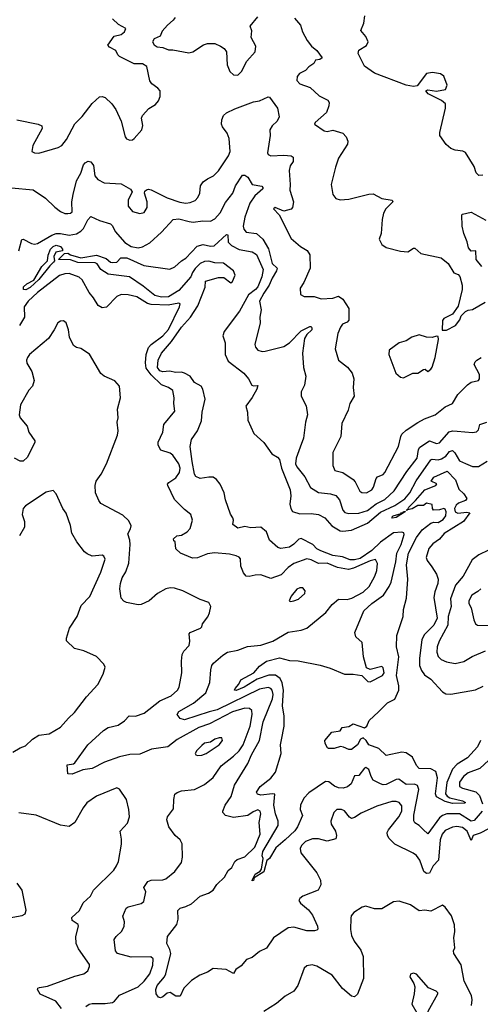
# Model space of a CAD drawing. Extents: x 2133489 to 2292442, y 756223 to 916462.
# Tile 27 of 256: x 2211722 to 2214919, y 789023 to 795859. Entities that reach past the tile are written whole.
import ezdxf

# ---------------------------------------------------------------- set-up
doc = ezdxf.new("R2010")
doc.units = 0

msp = doc.modelspace()

# ---------------------------------------------------------------- linework, layer by layer
at = {"layer": '0CON20XD'}
for points in [[(2211701.2, 795165), (2211850, 795135), (2211875, 795122.5), (2211878, 795105), (2211812.5, 794985), (2211805, 794943.3), (2211825, 794933.8), (2211855, 794932.5), (2211988.8, 794971.2), (2212015, 794986.2), (2212046.7, 795026.7), (2212103.9, 795136.1), (2212155, 795186.7), (2212225, 795277.5), (2212275, 795323.3), (2212295, 795326.7), (2212315, 795320), (2212362, 795275), (2212388, 795235), (2212426, 795155), (2212453.8, 795045), (2212462.7, 795032.7), (2212485, 795023.8), (2212505, 795026.2), (2212516.7, 795035), (2212570, 795095), (2212576.2, 795125), (2212566.7, 795175), (2212573.8, 795195), (2212616.8, 795243.2), (2212665, 795270), (2212685, 795296.7), (2212695.6, 795325), (2212695.7, 795365), (2212680.8, 795385), (2212638.6, 795415), (2212625.6, 795435), (2212603.9, 795533.9), (2212573, 795553), (2212515, 795553.3), (2212413.9, 795603.9), (2212402.5, 795615), (2212390, 795645), (2212345, 795667.5), (2212333, 795683), (2212377.5, 795745), (2212425, 795757.5), (2212450, 795775), (2212458.3, 795798.3), (2212406.4, 795826.4), (2212366.4, 795866.4)], [(2212800, 795875), (2212787.5, 795855), (2212748.3, 795821.7), (2212711.2, 795778.8), (2212697.5, 795745), (2212653.9, 795726.1), (2212643.6, 795706.4), (2212654.1, 795684.1), (2212675, 795670), (2212715, 795666.7), (2212755, 795650), (2212785, 795650), (2212895, 795630), (2212923.9, 795636.1), (2212997.5, 795685), (2213025.8, 795694.2), (2213075, 795692.9), (2213114.7, 795674.7), (2213140, 795660), (2213156.7, 795635), (2213162.3, 795545), (2213179.4, 795499.4), (2213205, 795475.5), (2213235, 795473.5), (2213260.4, 795499.6), (2213298.9, 795571.1), (2213356.2, 795635), (2213360.8, 795675), (2213328.6, 795735), (2213332.7, 795782.7), (2213322, 795815), (2213375, 795880)], [(2213629.7, 795869.7), (2213670.3, 795820.3), (2213684.1, 795774.1), (2213716.7, 795715), (2213748, 795675), (2213785, 795646), (2213820, 795595), (2213805, 795583.8), (2213775, 795577.5), (2213763.3, 795555), (2213728.1, 795531.9), (2213704.5, 795505.5), (2213662.9, 795485), (2213648.1, 795465), (2213645, 795437.5), (2213665, 795414.3), (2213738.8, 795388.8), (2213801.2, 795331.2), (2213860, 795300), (2213868.6, 795285), (2213867.8, 795262.2), (2213850, 795215), (2213772, 795145), (2213768, 795135), (2213835, 795088.6), (2213855, 795083.1), (2213895, 795091.4), (2213965, 795071.2), (2213986.7, 795045), (2214000, 795015), (2213996.2, 794995), (2213935, 794898.8), (2213912.5, 794835), (2213882.5, 794715), (2213894.2, 794645), (2213915, 794618), (2213945, 794609.2), (2214005, 794614.3), (2214145, 794648.8), (2214175, 794650), (2214235, 794617.5), (2214306.4, 794606.4), (2214312.5, 794595), (2214263.3, 794545), (2214247.5, 794515), (2214237, 794473), (2214230, 794375), (2214217.5, 794335), (2214235, 794297.5), (2214265, 794276.7), (2214365, 794252), (2214415, 794247.5), (2214455, 794274), (2214465, 794272.5), (2214505, 794236), (2214647.5, 794205), (2214695.9, 794165.9), (2214735, 794102.5), (2214765, 794090), (2214777, 794077), (2214793, 794017), (2214793.6, 793986.4), (2214765, 793870), (2214725.9, 793814.1), (2214665.9, 793784.1), (2214655, 793770), (2214653, 793703)], [(2214935, 794780), (2214908.3, 794778.3), (2214890, 794795), (2214875, 794840), (2214816.4, 794936.4), (2214797, 794947), (2214743.6, 794953.6), (2214713.9, 794963.9), (2214682.3, 794992.3), (2214636.7, 795055), (2214636.7, 795075), (2214678, 795245), (2214676, 795275), (2214648.6, 795298.6), (2214557.5, 795345), (2214540, 795365), (2214555, 795372.5), (2214614.1, 795364.1), (2214676.7, 795375), (2214687.5, 795405), (2214665, 795466.7), (2214642.3, 795482.3), (2214587, 795493), (2214545, 795486.7), (2214479.3, 795400.7), (2214455, 795396.2), (2214405, 795403.8), (2214185, 795487.1), (2214115.8, 795535.8), (2214070, 795625), (2214075, 795646.7), (2214129.7, 795680.3), (2214140.8, 795705), (2214125, 795743.3), (2214088.8, 795785), (2214110, 795835), (2214116, 795885)], [(2211665, 794691.4), (2211815, 794678.1), (2211901.1, 794621.1), (2211965, 794558.6), (2212005, 794528.6), (2212035, 794514.3), (2212055, 794512.9), (2212075, 794516), (2212085.7, 794525), (2212082.7, 794595), (2212093.3, 794645), (2212115, 794741.4), (2212145.4, 794794.6), (2212165, 794852), (2212175, 794866.2), (2212197, 794877), (2212215, 794873.3), (2212235, 794846.2), (2212244.2, 794775), (2212265, 794750), (2212306.8, 794726.8), (2212425, 794719.4), (2212491.7, 794681.7), (2212501.2, 794665), (2212474.6, 794605.4), (2212474.1, 794564.1), (2212505, 794528.5), (2212555.5, 794514.5), (2212585, 794520.6), (2212605.3, 794554.7), (2212606.2, 794595), (2212588, 794655), (2212590.8, 794669.2), (2212602.3, 794677.7), (2212615, 794682), (2212635, 794678.1), (2212745, 794621.5), (2212833.5, 794593.5), (2212875, 794585.4), (2212905, 794590.4), (2212940, 794605), (2212959.1, 794625), (2212971.5, 794655), (2212976.9, 794705), (2212995, 794732.5), (2213024, 794755), (2213065.7, 794775), (2213100.7, 794810.7), (2213171.8, 794915), (2213182.7, 794945), (2213174.6, 795035), (2213160.8, 795070.8), (2213129.4, 795115), (2213123.3, 795135), (2213124.3, 795165), (2213135.8, 795194.2), (2213157.9, 795212.1), (2213215, 795240), (2213345, 795290), (2213385, 795296.2), (2213445, 795323.3), (2213455, 795322.5), (2213512, 795245), (2213522, 795185), (2213508.8, 795155), (2213475, 795123.3), (2213458.8, 795095), (2213460, 795055), (2213441.4, 794935), (2213445, 794923.8), (2213465, 794914.3), (2213555, 794919.5), (2213605, 794913.3), (2213618.6, 794905), (2213619.5, 794875), (2213598.2, 794845), (2213592.2, 794812.2), (2213599.4, 794715), (2213595.7, 794675), (2213622.5, 794595), (2213616, 794555), (2213605, 794543.3), (2213555, 794528.8), (2213495, 794555.8), (2213482.5, 794545), (2213523.3, 794505), (2213605, 794341.2), (2213670, 794285), (2213715.9, 794255.9), (2213735, 794227.5), (2213736.9, 794135), (2213693.3, 794035), (2213667.5, 793995), (2213671.7, 793951.7), (2213695, 793936.7), (2213765, 793938), (2213815, 793921.4), (2213895, 793926.7), (2213935, 793939.2), (2213965, 793920), (2214006.8, 793855), (2214006.2, 793773.8), (2213995, 793760), (2213961.2, 793745), (2213948.8, 793725), (2213930.3, 793679.7), (2213911.1, 793575), (2213933.3, 793495), (2213996.4, 793446.4), (2214028.5, 793405), (2214040, 793365), (2214035.6, 793305), (2214043.5, 793245), (2214012.2, 793195), (2214001.5, 793148.5), (2213957.8, 793055), (2213950.6, 792965), (2213895.8, 792855), (2213894.2, 792765), (2213909.5, 792729.5), (2213965, 792716), (2214036.6, 792666.6), (2214050.3, 792650.3), (2214082, 792585), (2214095.8, 792575.8), (2214127.5, 792575), (2214165, 792594.2), (2214176.8, 792613.2), (2214196.2, 792675), (2214205.6, 792685), (2214245, 792702.7), (2214255.5, 792715), (2214350.5, 792895), (2214366.2, 792965), (2214375, 792981.1), (2214405, 793008.5), (2214485, 793062.2), (2214531.2, 793088.8), (2214605, 793116.9), (2214675, 793170.6), (2214725.4, 793194.6), (2214763.7, 793256.3), (2214829.2, 793325), (2214855, 793343.1), (2214905, 793354.2), (2214914, 793365), (2214914, 793395), (2214875.8, 793465), (2214882.9, 793485), (2214894.3, 793495), (2214925, 793512.9)], [(2211715, 794253.8), (2211735.7, 794334.3), (2211745, 794335.7), (2211804, 794305), (2211825, 794301.2), (2211845, 794306.1), (2211945, 794363.3), (2211975, 794373.8), (2212005, 794375.2), (2212065, 794364.2), (2212115, 794372.2), (2212145, 794390), (2212165, 794410.4), (2212195, 794470.8), (2212215, 794492), (2212275, 794465.6), (2212352, 794442), (2212365, 794428.9), (2212385, 794388.5), (2212452, 794312), (2212495.6, 794285), (2212545, 794274.7), (2212575, 794281.8), (2212625, 794311.2), (2212706.9, 794385), (2212787.7, 794472.3), (2212825, 794476.8), (2212898.5, 794458.5), (2212925, 794453.2), (2212993.7, 794463.7), (2213045, 794461.1), (2213075, 794476.7), (2213112.1, 794517.9), (2213150.6, 794589.4), (2213201.1, 794655), (2213219.1, 794705), (2213269.1, 794780.9), (2213285, 794780.4), (2213305, 794766.7), (2213335.3, 794715.3), (2213403, 794703), (2213410, 794695), (2213408.6, 794685), (2213353.1, 794636.9), (2213319.7, 794585), (2213285, 794487.5), (2213273, 794425), (2213276.7, 794405), (2213294.2, 794384.2), (2213364.7, 794374.7), (2213409.6, 794335), (2213449.4, 794269.4), (2213475, 794166.2), (2213507.5, 794135), (2213503.8, 794115), (2213473.3, 794065), (2213453.1, 794016.9), (2213415, 793961.4), (2213386.9, 793905), (2213397.5, 793845), (2213388.5, 793795), (2213389.5, 793755), (2213354.4, 793605), (2213357.5, 793585), (2213374.6, 793564.6), (2213405, 793555.8), (2213425, 793558.6), (2213555, 793590.8), (2213595, 793615.7), (2213675, 793700), (2213735, 793728.5), (2213745, 793728.1), (2213750.3, 793720.3), (2213748.6, 793705), (2213715, 793674.4), (2213698.8, 793645), (2213685.5, 793545), (2213692.2, 793445), (2213707.1, 793385), (2213697.3, 793322.7), (2213674.2, 793275), (2213674.1, 793245.9), (2213709.3, 793179.3), (2213719.4, 793115), (2213705.6, 793064.4), (2213690.5, 792955), (2213668.5, 792891.5), (2213640.7, 792815), (2213636.5, 792775), (2213645, 792755.8), (2213700.4, 792685), (2213740.5, 792610.5), (2213796, 792576), (2213877.7, 792567.8), (2213915.3, 792555.3), (2213941.2, 792525), (2213964.7, 792454.7), (2213978.7, 792438.7), (2214005, 792431.5), (2214075, 792432.1), (2214135, 792452.8), (2214195, 792498.3), (2214255, 792528.8), (2214320.6, 792589.4), (2214407.5, 792722.5), (2214480.6, 792815), (2214489.5, 792875), (2214499, 792891), (2214565, 792935.4), (2214615, 792917.9), (2214635, 792920.9), (2214702.9, 792997.1), (2214725, 793005.4), (2214758.5, 793001.5), (2214865, 792994.2), (2214891.2, 792998.8), (2214905, 793012.5), (2214915, 793048.8), (2214964.5, 793065.5)], [(2214930, 794145), (2214888.8, 794195), (2214886.7, 794255), (2214855, 794252.5), (2214836.7, 794275), (2214827.3, 794317.3), (2214803.3, 794375), (2214793.3, 794425), (2214790, 794505), (2214795, 794510), (2214855, 794523.3), (2214957.5, 794467.5)], [(2214931.7, 790365), (2214875, 790298.6), (2214854.4, 790294.4), (2214775, 790346.2), (2214685.2, 790344.8), (2214655.6, 790334.4), (2214635, 790317.7), (2214555, 790205.8), (2214522.5, 790237.5), (2214495, 790264.5), (2214463.8, 790283.8), (2214456.5, 790296.5), (2214456.9, 790336.9), (2214491.3, 790515), (2214482.2, 790542.2), (2214461.3, 790551.3), (2214405, 790548.5), (2214353.9, 790586.1), (2214335, 790584), (2214265, 790548.5), (2214245, 790546.5), (2214225, 790552.9), (2214175, 790579.2), (2214160, 790605), (2214145, 790653.8), (2214125, 790667.1), (2214115, 790662.9), (2214075, 790610.8), (2214045, 790610), (2214022.5, 790555), (2213996.4, 790533.6), (2213966.1, 790523.9), (2213935, 790525.5), (2213907.1, 790537.1), (2213868.2, 790568.2), (2213845, 790569.7), (2213728.2, 790491.8), (2213694.6, 790455), (2213671.3, 790405), (2213669.2, 790375), (2213684.4, 790335), (2213650.4, 790255), (2213632.1, 790227.9), (2213564.4, 790165.6), (2213499.5, 790110.5), (2213455.5, 790035), (2213437.8, 790022.2), (2213415, 789942.9), (2213348.3, 789901.7), (2213345, 789883.3), (2213335, 789880), (2213334.6, 789884.6), (2213355, 789926.7), (2213391.2, 789948.8), (2213398.9, 789961.1), (2213410.5, 790035), (2213404.7, 790055), (2213410, 790085), (2213516.4, 790265), (2213515.8, 790295), (2213497, 790345), (2213484.5, 790405), (2213492.3, 790482.3), (2213475.4, 790485.4), (2213395, 790475.7), (2213372, 790482), (2213365.8, 790495), (2213390.9, 790535), (2213465, 790593.9), (2213497.5, 790635), (2213537.5, 790765), (2213532.5, 790825), (2213538.9, 790858.9), (2213557.1, 790955), (2213556.4, 791023.6), (2213546.5, 791095), (2213551.9, 791205), (2213542.2, 791255), (2213529.6, 791285), (2213498.1, 791308.1), (2213451.7, 791308.3), (2213369.6, 791280.4), (2213278.9, 791225), (2213225, 791201.8), (2213213.3, 791205), (2213217.5, 791215), (2213242.9, 791245), (2213256.7, 791275), (2213345.7, 791325), (2213385, 791370), (2213435, 791404.7), (2213525, 791429.7), (2213595, 791410.8), (2213655, 791407.9), (2213807, 791377), (2213876.6, 791356.6), (2213975, 791316), (2214035.9, 791315.9), (2214097, 791307), (2214137.5, 791265), (2214155, 791261.4), (2214240.8, 791305), (2214252.1, 791325), (2214245, 791358.8), (2214235, 791367.5), (2214155, 791346.7), (2214129.3, 791359.3), (2214106.8, 791436.8), (2214098, 791535), (2214053.8, 791575), (2214048, 791605), (2214111.1, 791755), (2214165.6, 791805), (2214246.2, 791863.8), (2214287, 791923), (2214300, 791955), (2214332.9, 792095), (2214340, 792155), (2214368.4, 792215), (2214391.2, 792285), (2214387.4, 792297.4), (2214375, 792301.2), (2214315, 792296.6), (2214225, 792230.9), (2214166.5, 792173.5), (2214085, 792118.3), (2214045, 792108.3), (2214015, 792109), (2213961.1, 792131.1), (2213895, 792139.9), (2213810.9, 792170.9), (2213785, 792186), (2213755.1, 792215.1), (2213675, 792257), (2213658, 792252), (2213625, 792217.8), (2213595, 792197.6), (2213535, 792187.2), (2213514.4, 792194.4), (2213454.8, 792244.8), (2213433.6, 792303.7), (2213395, 792335.5), (2213325, 792331.1), (2213285, 792340.8), (2213235, 792329.2), (2213200, 792355), (2213206.2, 792385), (2213201.7, 792401.7), (2213185, 792426.7), (2213149.4, 792525), (2213140, 792575), (2213111.9, 792635), (2213087.6, 792667.6), (2213065, 792682.1), (2213035, 792684), (2212975, 792674.6), (2212945, 792687.1), (2212935, 792703.3), (2212918, 792792), (2212903.8, 792896.2), (2212913.1, 792945), (2212955.3, 793004.7), (2212983.3, 793075), (2212987.7, 793135), (2213010, 793225), (2212992.5, 793295), (2212981.2, 793315), (2212935, 793341.1), (2212904, 793385), (2212865.2, 793405.2), (2212845, 793411.7), (2212805, 793410.2), (2212762, 793418), (2212715.2, 793414.8), (2212695, 793420.7), (2212679.1, 793445), (2212682.1, 793495), (2212706.5, 793545), (2212774.1, 793625.9), (2212845, 793724.6), (2212907.3, 793795), (2212958, 793872), (2213007.8, 794002.2), (2213012.2, 794045), (2213100.9, 794069.1), (2213139.1, 794069.1), (2213187, 794033), (2213198.3, 794041.7), (2213216.2, 794085), (2213206.2, 794115), (2213135, 794167.8), (2213075, 794171.6), (2213033.4, 794183.4), (2213005, 794181.5), (2212974.4, 794165.6), (2212939.2, 794130.8), (2212920, 794105), (2212909.2, 794075), (2212825, 793979.5), (2212755, 793935.3), (2212705, 793932.1), (2212660, 793945), (2212579.3, 794009.3), (2212482.9, 794072.9), (2212335, 794091.4), (2212284.5, 794125), (2212258.2, 794165), (2212245, 794171.5), (2212125, 794172.4), (2212075, 794191.4), (2211990, 794195), (2212033, 794237), (2212055, 794237.3), (2212075, 794226.7), (2212145, 794206.4), (2212255, 794224.6), (2212321.5, 794201.5), (2212352, 794175), (2212362.6, 794172.6), (2212395, 794176), (2212422.5, 794205), (2212464.5, 794205.5), (2212583.1, 794153.1), (2212762.9, 794127.1), (2212797.3, 794142.7), (2212844.5, 794185.5), (2212875, 794204), (2212953.2, 794286.8), (2212995, 794299.6), (2213045, 794285.9), (2213071.7, 794288.3), (2213158, 794368), (2213165.7, 794365), (2213169.5, 794315), (2213191.2, 794291.2), (2213245, 794264.7), (2213335, 794248.7), (2213365, 794228.9), (2213411.4, 794125), (2213402.7, 794075)], [(2211765, 793984.1), (2211747, 793987), (2211747.8, 794005), (2211771.4, 794025), (2211819.5, 794050.5), (2211875.4, 794145), (2211913.6, 794185), (2211918.7, 794225), (2211935, 794265.5), (2211955, 794284.6), (2211975, 794292.8), (2212005.4, 794285), (2212018.9, 794265), (2212018, 794255), (2211972.2, 794245), (2211958.5, 794215), (2211963.3, 794185), (2211957.1, 794175), (2211929.8, 794150.2), (2211855, 794055.5), (2211795, 793999.1), (2211765, 793984.1)], [(2214975, 790241.5), (2214918.1, 790211.9), (2214869.6, 790195), (2214855, 790160), (2214826.5, 790226.5), (2214795, 790250.5), (2214755, 790257.1), (2214726.1, 790253.9), (2214675, 790230.9), (2214653.2, 790205), (2214639.6, 790165), (2214627.5, 790025), (2214591.5, 789985), (2214565, 789933.6), (2214545, 789930.3), (2214526.4, 789945), (2214498.5, 790025), (2214475.8, 790055.8), (2214453.1, 790073.1), (2214325, 790135.6), (2214285, 790174.2), (2214273.3, 790195), (2214272.7, 790215), (2214280.9, 790235), (2214352.5, 790325), (2214373.8, 790365), (2214375, 790400.8), (2214354.8, 790424.8), (2214335, 790431.7), (2214305, 790430.8), (2214201.3, 790398.7), (2214090.5, 790349.5), (2214045, 790319.6), (2214025, 790313.1), (2214011.5, 790321.5), (2213975, 790366.9), (2213954.3, 790375.7), (2213922.5, 790375), (2213902, 790355), (2213880, 790295), (2213882.9, 790275), (2213913.8, 790225), (2213920, 790195), (2213915, 790172.5), (2213855, 790156), (2213795, 790172.5), (2213755, 790172.9), (2213705, 790154.3), (2213677.5, 790125), (2213667.5, 790105), (2213674, 790075), (2213783.8, 789935), (2213808.8, 789885), (2213812.5, 789852.5), (2213792.5, 789815), (2213686.4, 789773.6), (2213665, 789757.5), (2213660, 789745), (2213670, 789725), (2213725, 789680), (2213755, 789642.5), (2213787.5, 789565), (2213790, 789545), (2213785, 789538.8), (2213766.9, 789533.1), (2213715, 789533.8), (2213625, 789560), (2213585, 789554.2), (2213484, 789485), (2213435, 789413.8), (2213385, 789390), (2213335, 789348.8), (2213295, 789333.3), (2213259.8, 789290.2), (2213222, 789265), (2213205, 789236.2), (2213154.2, 789264.2), (2213065, 789272.9), (2213025, 789246.5), (2212972, 789225), (2212915, 789187.5), (2212861.5, 789135), (2212835, 789080.5), (2212805, 789079.1), (2212765, 789105.6), (2212745, 789100), (2212715.2, 789074.8), (2212699.1, 789069.1), (2212685, 789073.3), (2212669.2, 789095), (2212665.5, 789125), (2212676.5, 789155), (2212726.1, 789213.8), (2212734.8, 789235), (2212769.7, 789375), (2212763.8, 789403.8), (2212742.5, 789445), (2212747.5, 789495), (2212812.9, 789577.1), (2212820.4, 789615), (2212818.9, 789675), (2212835, 789690.5), (2212875, 789701.5), (2212915, 789721.8), (2212975, 789773.8), (2213032, 789795), (2213064.3, 789815), (2213090.6, 789855), (2213142.2, 789905), (2213168.1, 789951.9), (2213195, 789972), (2213214.7, 790015.3), (2213231.9, 790028.1), (2213285, 790047.7), (2213352.6, 790115), (2213390.5, 790205), (2213383.8, 790285), (2213394.5, 790345), (2213390, 790365), (2213375, 790374.5), (2213340.9, 790359.1), (2213305, 790334.7), (2213205, 790320.8), (2213150.8, 790335), (2213131.4, 790355), (2213131.4, 790365), (2213148.2, 790405), (2213188.9, 790465), (2213211.8, 790545), (2213304.8, 790695.2), (2213330.8, 790755), (2213386.3, 790853.7), (2213411.9, 790985), (2213476.1, 791145), (2213481.4, 791175), (2213475, 791204.3), (2213465, 791215.5), (2213445, 791222.5), (2213385, 791211.7), (2213091.3, 791068.7), (2213035.7, 791054.3), (2212865, 790998.7), (2212835, 791008.6), (2212815.2, 791035), (2212825, 791056.6), (2212928.7, 791115), (2213013.3, 791185), (2213042.1, 791257.9), (2213047.3, 791345), (2213054.5, 791375.5), (2213067.5, 791392.5), (2213131.9, 791448.1), (2213165, 791467.3), (2213235, 791482.1), (2213303.3, 791506.7), (2213395, 791516.2), (2213478, 791545), (2213585, 791606.2), (2213675, 791620.9), (2213713.8, 791635), (2213846, 791744), (2213889.8, 791800.2), (2213935, 791835.6), (2213995, 791834.7), (2214026.6, 791843.4), (2214104.5, 791885), (2214146.2, 791925), (2214186.9, 791995), (2214201.2, 792035), (2214204.5, 792084.5), (2214191.4, 792111.4), (2214155, 792103.2), (2214039.3, 792050.7), (2214003.1, 792043.1), (2213926.7, 792056.7), (2213855, 792085.8), (2213794.8, 792084.7), (2213745, 792109.3), (2213715, 792115.6), (2213625, 792084.7), (2213585.5, 792055), (2213535.8, 792005), (2213465, 791980.6), (2213395, 792004.3), (2213355, 792002.5), (2213315, 791992.5), (2213293.3, 791995), (2213275, 792018.8), (2213256.9, 792065), (2213254, 792115), (2213245, 792127.5), (2213225, 792136.9), (2213178.2, 792148.2), (2213072.6, 792157.4), (2213025, 792151.4), (2212955, 792124.2), (2212921.2, 792121.2), (2212836.7, 792155), (2212806.2, 792185), (2212800, 792235), (2212791.7, 792241.7), (2212790, 792255), (2212812.5, 792275), (2212845, 792280), (2212885, 792302.9), (2212905, 792326.2), (2212921.9, 792385), (2212910, 792425), (2212865, 792458), (2212795, 792529.2), (2212750, 792625), (2212748, 792635), (2212755.8, 792645), (2212805, 792679.2), (2212831.6, 792715), (2212835.8, 792745), (2212826, 792775), (2212785, 792836.7), (2212765, 792850.9), (2212701.5, 792871.5), (2212682.2, 792905), (2212683.1, 792925), (2212714.3, 792995), (2212720.9, 793049.1), (2212797.8, 793142.2), (2212791.9, 793195), (2212794.4, 793235), (2212784, 793285), (2212755, 793305.6), (2212705, 793323.3), (2212633.2, 793393.2), (2212600.3, 793440.3), (2212593.8, 793476.2), (2212598.8, 793535), (2212616.7, 793583.3), (2212634.9, 793605.1), (2212715, 793663.3), (2212755, 793707.5), (2212830, 793865), (2212835, 793887.5), (2212825, 793890.8), (2212752.5, 793877.5), (2212635, 793881), (2212609.5, 793889.5), (2212535, 793935.8), (2212475, 793949.3), (2212425, 793950.4), (2212395, 793937.8), (2212325, 793864.4), (2212295, 793858.9), (2212265.8, 793875), (2212235, 793928), (2212204.2, 793965), (2212155, 794054), (2212135, 794071.1), (2212065, 794096.3), (2212035, 794094.7), (2211997.2, 794082.8), (2211844.3, 793965), (2211779.7, 793905), (2211752, 793865), (2211755.3, 793794.7), (2211721.1, 793735)], [(2213402.7, 794075), (2213375, 794004.7), (2213358.4, 793985), (2213310, 793950), (2213246.4, 793835), (2213141.2, 793695), (2213132.5, 793665), (2213148.8, 793615), (2213148.1, 793535), (2213168.6, 793488.6), (2213278.2, 793405), (2213309.6, 793365), (2213332.4, 793322.4), (2213345, 793317.1), (2213375, 793320), (2213368.1, 793295), (2213335, 793236.2), (2213292, 793175), (2213303.8, 793135), (2213305, 793080), (2213345.9, 792985.9), (2213415, 792923.3), (2213472, 792845), (2213511.7, 792821.7), (2213525, 792806), (2213538.2, 792745), (2213598.8, 792595), (2213602.8, 792552.8), (2213595.9, 792495), (2213602.7, 792465), (2213615.6, 792445), (2213665, 792427.6), (2213745, 792430.8), (2213794.7, 792424.7), (2213840.5, 792400.5), (2213888.8, 792345), (2213945, 792311.5), (2213965, 792307.5), (2214025, 792314.7), (2214135, 792363.2), (2214225, 792441.2), (2214325, 792485.5), (2214395, 792532.7), (2214429.4, 792575), (2214473, 792657), (2214575, 792804), (2214585, 792808.1), (2214625, 792803.5), (2214649.9, 792810.1), (2214680.2, 792829.8), (2214705, 792860.6), (2214725, 792867.2), (2214741.9, 792851.9), (2214775, 792795.4), (2214815, 792778), (2214865, 792758), (2214905, 792757.5), (2214965, 792793.6)], [(2214653, 793703), (2214685, 793704.2), (2214746.7, 793735), (2214776.7, 793775), (2214786.4, 793803.6), (2214815, 793833.8), (2214835, 793843.3), (2214865, 793846.7), (2214953, 793897)], [(2212181.4, 789008.6), (2212203.3, 789025), (2212225, 789030), (2212315, 789029.1), (2212365, 789036.9), (2212379.2, 789045), (2212415, 789086.9), (2212545, 789144.6), (2212585.7, 789184.3), (2212625, 789234.4), (2212646.2, 789295), (2212647.9, 789337.9), (2212632.9, 789352.9), (2212495, 789350.3), (2212400, 789375), (2212385.7, 789395), (2212377.6, 789472.4), (2212391.4, 789495), (2212429.8, 789530.2), (2212447.5, 789565), (2212449.4, 789595), (2212438, 789635), (2212460.2, 789689.8), (2212475, 789698.9), (2212565, 789722.2), (2212582.1, 789737.9), (2212596.2, 789805), (2212584.3, 789835), (2212612, 789875), (2212635, 789885.8), (2212715, 789886.4), (2212735, 789894.5), (2212799.2, 789945), (2212845, 790007.5), (2212850.8, 790045), (2212848.3, 790138.3), (2212834.3, 790164.3), (2212801.2, 790195), (2212757.1, 790255), (2212742.9, 790305), (2212747.5, 790325), (2212789.3, 790380.7), (2212790.8, 790445), (2212798.9, 790481.1), (2212815, 790494.2), (2212845, 790504.3), (2212935.5, 790514.5), (2213005, 790548.6), (2213065, 790598.6), (2213120.1, 790679.9), (2213204.8, 790745.2), (2213245, 790782.7), (2213272.2, 790825), (2213320.8, 790955), (2213334.7, 791035), (2213333.7, 791063.7), (2213317.3, 791077.3), (2213285, 791078.4), (2213197.8, 791055), (2213038.8, 790971.2), (2212965.5, 790944.5), (2212815, 790862.7), (2212749.5, 790810.5), (2212635.9, 790794.1), (2212555, 790760.4), (2212485, 790756.8), (2212415, 790740.7), (2212309.2, 790705), (2212225, 790661.1), (2212160.2, 790650.2), (2212085, 790622.2), (2212055, 790623.3), (2212051.2, 790685), (2212095, 790692.5), (2212105, 790700), (2212194.7, 790825.3), (2212302.5, 790925), (2212335, 790944.4), (2212405, 790961.4), (2212449.5, 790990.5), (2212482.5, 791025), (2212525, 791023.3), (2212585, 791044.5), (2212695, 791130), (2212773.8, 791165), (2212816, 791205), (2212829.2, 791225), (2212846.7, 791325), (2212844.2, 791405), (2212849.1, 791450.9), (2212861.4, 791475), (2212896.7, 791515), (2212903.3, 791545), (2212898.8, 791595), (2212905, 791605.8), (2212976.7, 791635), (2212985.9, 791644.1), (2212991.2, 791665), (2213027, 791713), (2213039.2, 791740.8), (2213048.8, 791785), (2213035, 791813.3), (2212975, 791834.2), (2212855, 791894.2), (2212795, 791912.9), (2212765, 791915.7), (2212735, 791908.6), (2212678.8, 791875), (2212621.2, 791825), (2212565, 791799.2), (2212545, 791797.1), (2212462.7, 791812.7), (2212445, 791821.2), (2212425, 791843.8), (2212417.4, 791907.4), (2212420.8, 791945), (2212433.6, 791985), (2212458.9, 792025), (2212478, 792085), (2212489.1, 792215), (2212486.9, 792245), (2212471.3, 792288.7), (2212491.1, 792325), (2212494.4, 792345), (2212479.6, 792379.6), (2212438.3, 792418.3), (2212285, 792500), (2212270.7, 792520.7), (2212246.7, 792575), (2212244.3, 792625.7), (2212252.5, 792655), (2212286.4, 792703.6), (2212324.3, 792775), (2212400, 792975), (2212404.2, 793005), (2212399.2, 793065), (2212405.8, 793095), (2212400, 793155), (2212421.4, 793235), (2212414.2, 793315), (2212382.1, 793352.1), (2212307.5, 793385), (2212285, 793403.3), (2212205, 793536.2), (2212145, 793576.2), (2212115, 793583.8), (2212095, 793596.7), (2212068.1, 793655), (2212060.5, 793705), (2212044.3, 793754.3), (2212025, 793768), (2212005, 793765.8), (2211986.2, 793755), (2211962, 793705), (2211922, 793645), (2211790.8, 793535), (2211776, 793515), (2211768.8, 793495), (2211770, 793475), (2211805, 793417.5), (2211822, 793355), (2211811.2, 793315), (2211785, 793287.5), (2211726.7, 793185), (2211717.5, 793115), (2211724, 793095), (2211773.3, 793036.7), (2211784.2, 792995), (2211825.7, 792935.7), (2211826, 792925), (2211776.9, 792823.1), (2211745, 792793.3), (2211725, 792794), (2211685, 792815.7)], [(2214385, 793373.3), (2214450, 793405), (2214485, 793406), (2214525, 793431.2), (2214535, 793432.5), (2214555, 793417.5), (2214575, 793432.5), (2214585, 793447.5), (2214604.3, 793515), (2214628, 793638), (2214625, 793660), (2214615, 793662.5), (2214585, 793653.8), (2214546.1, 793656.1), (2214495, 793672), (2214443.3, 793655), (2214405, 793629.2), (2214355, 793616.2), (2214286.2, 793565), (2214282.5, 793535), (2214331.2, 793405), (2214365, 793377.5), (2214385, 793373.3)], [(2214920.9, 790855), (2214899.2, 790810.8), (2214830.8, 790735), (2214758.7, 790691.3), (2214725.3, 790655), (2214686.8, 790563.2), (2214677.7, 790485), (2214688.2, 790468.2), (2214707.4, 790457.4), (2214795, 790437.1), (2214816.7, 790425), (2214809.5, 790420.5), (2214725, 790418.5), (2214675, 790432.4), (2214613.8, 790463.8), (2214607.3, 790485), (2214622.5, 790595), (2214610, 790640), (2214575, 790658.3), (2214495, 790660.4), (2214475, 790681.9), (2214448.3, 790738.3), (2214405, 790769.6), (2214373.2, 790773.2), (2214265, 790751.5), (2214215, 790799.2), (2214144, 790824), (2214125.8, 790855), (2214105, 790872.5), (2214086, 790865), (2214065.7, 790825), (2214025, 790793.1), (2214005, 790792.2), (2213969.4, 790809.4), (2213947.1, 790812.9), (2213905, 790800), (2213865, 790800), (2213857.5, 790805), (2213842.5, 790835), (2213840, 790855), (2213887, 790913), (2213945, 790922.5), (2213960, 790945), (2214005, 790951.2), (2214035, 790971.4), (2214115, 790942), (2214130, 790955), (2214147.3, 790992.7), (2214212.5, 791055), (2214275, 791116.2), (2214325, 791141.2), (2214353.6, 791205), (2214353.1, 791235), (2214337.4, 791305), (2214353.2, 791435), (2214337.1, 791505), (2214340, 791585), (2214382.1, 791715), (2214386.2, 791763.8), (2214406.1, 791843.9), (2214416.2, 791975), (2214406, 792075), (2214419.7, 792155), (2214476.1, 792265), (2214515, 792318.5), (2214575, 792364.6), (2214595, 792370), (2214625, 792368), (2214661.3, 792388.7), (2214679.6, 792415), (2214681.8, 792441.8), (2214675, 792460.8), (2214665, 792464.5), (2214635, 792456.2), (2214594.6, 792454.6), (2214586, 792465), (2214583.6, 792493.6), (2214545, 792503.3), (2214525, 792487.5), (2214485, 792486.4), (2214445, 792463.4), (2214413.8, 792457), (2214404, 792455), (2214413.8, 792457), (2214421.5, 792475), (2214469.8, 792520.2), (2214532.5, 792595), (2214610, 792625), (2214615.9, 792635.9), (2214576.7, 792655), (2214595, 792682.9), (2214687.5, 792725), (2214746.2, 792665), (2214770.5, 792600.5), (2214805, 792567.5), (2214824, 792535), (2214815, 792520), (2214768.3, 792501.7), (2214752.1, 792487.9), (2214740, 792465), (2214743.5, 792443.5), (2214763.1, 792433.1), (2214825, 792441.1), (2214846.7, 792435), (2214801.9, 792375), (2214667.6, 792292.4), (2214635, 792252.9), (2214589.8, 792220.2), (2214561.1, 792188.9), (2214542.7, 792125), (2214549.1, 792105), (2214581.7, 792061.7), (2214615, 792009.4), (2214626.2, 791975), (2214624.6, 791945), (2214602.3, 791887.7), (2214596.8, 791846.8), (2214618.8, 791705), (2214595.4, 791654.6), (2214530.2, 791589.8), (2214512.8, 791555), (2214496.2, 791425), (2214495.8, 791375.8), (2214509.9, 791339.9), (2214531.7, 791311.7), (2214575, 791280), (2214655, 791193.3), (2214679.5, 791179.5), (2214715, 791176.2), (2214885, 791205.8), (2214937.7, 791232.3)], [(2211675, 790774.2), (2211725, 790804.2), (2211762.1, 790817.9), (2211811.2, 790865), (2211855, 790892.5), (2211925, 790900), (2212005, 790947.5), (2212059.3, 791010.7), (2212101.3, 791048.7), (2212185, 791158.6), (2212265, 791242.5), (2212301.4, 791315), (2212313.8, 791365), (2212306.2, 791385), (2212255, 791438.8), (2212166.9, 791476.9), (2212102.9, 791492.9), (2212045.7, 791545.7), (2212045.6, 791565), (2212067.3, 791635), (2212120.4, 791715), (2212148.3, 791791.7), (2212207.3, 791855), (2212285.3, 792024.7), (2212313.9, 792113.9), (2212306.7, 792135), (2212295, 792141.2), (2212225, 792134.2), (2212190.3, 792150.3), (2212172, 792165), (2212119.2, 792235), (2212083.5, 792295), (2212075, 792347.5), (2212043.9, 792433.9), (2212021.2, 792465), (2211975, 792567.5), (2211955, 792590), (2211905, 792578.8), (2211762.5, 792485), (2211746.7, 792465), (2211738, 792425), (2211756, 792375), (2211753.8, 792335), (2211721.2, 792275)], [(2214308.3, 792398.3), (2214304.4, 792405), (2214314.4, 792415), (2214370, 792430), (2214367.5, 792435), (2214383, 792437), (2214385, 792445.4), (2214400, 792445), (2214335, 792403.9), (2214308.3, 792398.3)], [(2214975, 792175.6), (2214907.2, 792142.8), (2214860.9, 792109.1), (2214800, 791995), (2214747.2, 791932.8), (2214712, 791838), (2214715.8, 791785), (2214696.3, 791715), (2214693.3, 791656.7), (2214632.7, 791545), (2214619.7, 791505), (2214617.5, 791467.5), (2214625, 791438), (2214646.3, 791416.3), (2214685, 791401.1), (2214745, 791390.5), (2214805, 791402.5), (2214862.6, 791437.4), (2214955, 791478.1)], [(2213600.6, 791820.6), (2213625, 791824), (2213656.5, 791835), (2213700, 791875), (2213704, 791895), (2213686.7, 791915), (2213665, 791915.8), (2213645, 791905.7), (2213605, 791858), (2213591.2, 791825), (2213600.6, 791820.6)], [(2214921.1, 791908.9), (2214901.4, 791888.6), (2214860, 791865), (2214840, 791825), (2214840, 791805), (2214856, 791775), (2214872.7, 791692.7), (2214885.9, 791665.9), (2214900, 791655), (2215025, 791652.2)], [(2212955, 790750), (2212985, 790753.1), (2213015, 790763.5), (2213105.6, 790825), (2213128.6, 790855), (2213125, 790873.3), (2213105, 790874.3), (2213076.7, 790865), (2213045, 790844.2), (2213005, 790835.5), (2212985, 790820), (2212950, 790785), (2212940, 790765), (2212944.3, 790754.3), (2212955, 790750)], [(2215007.5, 790745), (2214915, 790660), (2214835, 790630.3), (2214801.1, 790605), (2214774.7, 790565), (2214773.3, 790535), (2214793.9, 790523.9), (2214887.9, 790497.9), (2214912, 790472), (2214934, 790414)], [(2212011.5, 788995), (2211972.2, 789045), (2211863.8, 789093.8), (2211844.6, 789125.4), (2211848.1, 789135), (2211859.3, 789140.7), (2211915, 789148.2), (2212105, 789219.5), (2212166.1, 789233.9), (2212195.6, 789255), (2212206.7, 789285), (2212205, 789298.8), (2212128.9, 789408.9), (2212113.3, 789445), (2212111.4, 789495), (2212130.8, 789565), (2212126.4, 789576.4), (2212085.6, 789605), (2212082.9, 789625), (2212137.5, 789675), (2212161.1, 789728.9), (2212213.1, 789775), (2212234.2, 789815), (2212374.4, 789955.6), (2212394.2, 789985), (2212407.8, 790015), (2212427.8, 790135), (2212429.1, 790169.1), (2212420, 790225), (2212469.7, 790280.3), (2212484.4, 790325), (2212480, 790375), (2212464, 790445), (2212415, 790517.5), (2212396.4, 790526.4), (2212255, 790468), (2212188.3, 790421.7), (2212161.7, 790388.3), (2212105, 790286), (2212065, 790258), (2212005, 790267.1), (2211835.6, 790335.6), (2211715, 790353.3)], [(2211505, 789598), (2211739.3, 789640.7), (2211759.3, 789650.7), (2211766.1, 789676.1), (2211738.8, 789815), (2211703.9, 789863.9)], [(2214857.5, 789015), (2214862, 789055), (2214857.5, 789085), (2214806.7, 789185), (2214786.6, 789296.6), (2214735.6, 789375), (2214732.9, 789395), (2214740.8, 789415), (2214735.6, 789485), (2214741.3, 789528.7), (2214738.5, 789575), (2214717.7, 789637.7), (2214675, 789698), (2214655, 789711.2), (2214575, 789670), (2214534.2, 789675.8), (2214495, 789672.5), (2214435, 789714.2), (2214355, 789740), (2214315, 789733.8), (2214235, 789686), (2214185, 789685.8), (2214125, 789705.8), (2214098.8, 789698.8), (2214040.2, 789659.8), (2214022.8, 789637.2), (2214019.7, 789620.3), (2214017.8, 789542.2), (2214025, 789501.2), (2214042.6, 789462.6), (2214088.2, 789398.2), (2214104.5, 789354.5), (2214106.7, 789203.3), (2214065.6, 789094.4), (2214045, 789075.8), (2214025, 789079.4), (2213962.8, 789132.8), (2213890, 789225), (2213785, 789287.1), (2213752.3, 789297.7), (2213715, 789291.2), (2213696.2, 789275), (2213652, 789155), (2213625, 789113.8), (2213565, 789080), (2213505, 789030), (2213415.8, 788974.2)], [(2214515, 788870), (2214545.4, 788924.6), (2214556.7, 788975), (2214623.8, 789095), (2214623.6, 789103.6), (2214612.5, 789115), (2214558.3, 789138.3), (2214475, 789232.5), (2214455, 789240), (2214435, 789232.5), (2214428.8, 789215), (2214457.7, 789167.7), (2214464, 789145), (2214460, 789095), (2214444.2, 789025), (2214478, 788965), (2214515, 788870)]]:
    msp.add_lwpolyline(points, dxfattribs=at)

doc.saveas('drawing.dxf')
